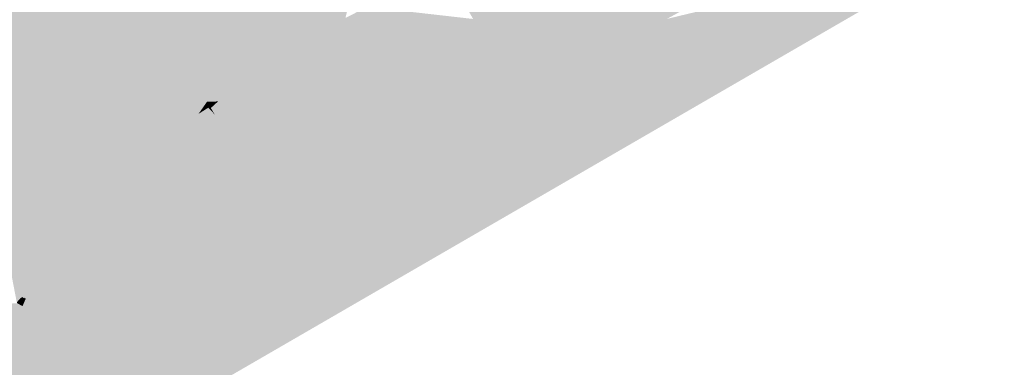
# Model space of a CAD drawing. Header units: metres. Extents: x 164696 to 183842, y 382615 to 387356.
# Tile 126 of 256: x 182575.44 to 182578.93, y 386565.9 to 386567.13. Entities that reach past the tile are written whole.
import ezdxf

# ---------------------------------------------------------------- set-up
doc = ezdxf.new("R2010")
doc.units = ezdxf.units.M
doc.layers.add('C3D-SURFACE_TINSURFACE', color=7, linetype='Continuous')

msp = doc.modelspace()

# ---------------------------------------------------------------- linework, layer by layer
at = {"layer": 'C3D-SURFACE_TINSURFACE', "color": 1, "linetype": 'Continuous', "lineweight": -3, "true_color": 0xe60000}
for points in [[(182578.5874, 386567.3298), (182576.4543, 386566.0214), (182579.8549, 386567.9892)], [(182576.568, 386567.121), (182576.1882, 386567.8244), (182576.16, 386567.8061)], [(182576.7027, 386567.6092), (182576.1882, 386567.8244), (182576.568, 386567.121)], [(182576.5168, 386567.095), (182576.1319, 386567.7878), (182576.1037, 386567.7695)], [(182576.5424, 386567.108), (182576.16, 386567.8061), (182576.1319, 386567.7878)], [(182576.5424, 386567.108), (182576.1319, 386567.7878), (182576.5168, 386567.095)], [(182576.5424, 386567.108), (182576.568, 386567.121), (182576.16, 386567.8061)], [(182576.5168, 386567.095), (182576.1037, 386567.7695), (182576.0755, 386567.7511)], [(182576.5168, 386567.095), (182576.0474, 386567.7328), (182576.0192, 386567.7145)], [(182576.5168, 386567.095), (182576.0755, 386567.7511), (182576.0474, 386567.7328)], [(182576.5168, 386567.095), (182576.0192, 386567.7145), (182575.897, 386567.1745)], [(182576.6957, 386567.5636), (182576.7027, 386567.6092), (182576.568, 386567.121)], [(182576.6957, 386567.5636), (182576.568, 386567.121), (182576.5936, 386567.1341)], [(182578.3375, 386567.4581), (182577.9821, 386567.1698), (182578.0123, 386567.1162)], [(182578.3375, 386567.4581), (182578.0123, 386567.1162), (182578.3526, 386567.4313)], [(182578.0322, 386567.0731), (182578.3526, 386567.4313), (182578.0123, 386567.1162)], [(182577.1416, 386567.3047), (182577.1261, 386567.2959), (182577.0973, 386567.0816)], [(182577.1416, 386567.3047), (182577.0973, 386567.0816), (182577.1511, 386567.2904)], [(182575.3667, 386567.2679), (182575.726, 386566.6045), (182575.897, 386567.1745)], [(182575.3667, 386567.2679), (182575.4055, 386567.1454), (182575.726, 386566.6045)], [(182577.0578, 386567.2345), (182577.0973, 386567.0816), (182577.1106, 386567.2871)], [(182577.1261, 386567.2959), (182577.1106, 386567.2871), (182577.0973, 386567.0816)], [(182577.1923, 386567.2247), (182577.1511, 386567.2904), (182577.0973, 386567.0816)], [(182577.2406, 386567.2805), (182577.2084, 386567.2645), (182577.1894, 386566.9882)], [(182577.2406, 386567.2805), (182577.1894, 386566.9882), (182577.2562, 386567.2348)], [(182577.2084, 386567.2645), (182577.1923, 386567.2247), (182577.1894, 386566.9882)], [(182577.0578, 386567.2345), (182577.0316, 386567.1559), (182577.0973, 386567.0816)], [(182577.6691, 386567.2274), (182577.7018, 386567.2497), (182577.1894, 386566.9882)], [(182577.7018, 386567.2497), (182577.4799, 386567.1711), (182577.1894, 386566.9882)], [(182577.4799, 386567.1711), (182577.2562, 386567.2348), (182577.1894, 386566.9882)], [(182577.1923, 386567.2247), (182577.0973, 386567.0816), (182577.1894, 386566.9882)], [(182577.6691, 386567.2274), (182577.1894, 386566.9882), (182577.1944, 386566.9718)], [(182577.8353, 386567.2202), (182577.6691, 386567.2274), (182577.1944, 386566.9718)], [(182577.8353, 386567.2202), (182577.1944, 386566.9718), (182577.8514, 386567.1952)], [(182577.8514, 386567.1952), (182577.1944, 386566.9718), (182577.7329, 386567.1305)], [(182575.726, 386566.6045), (182575.9142, 386567.1443), (182575.897, 386567.1745)], [(182576.4198, 386567.0254), (182575.897, 386567.1745), (182575.9142, 386567.1443)], [(182576.5168, 386567.095), (182575.897, 386567.1745), (182576.4198, 386567.0254)], [(182576.6448, 386567.1601), (182576.6192, 386567.1471), (182577.1183, 386567.0388)], [(182576.6576, 386567.1666), (182576.6448, 386567.1601), (182577.1183, 386567.0388)], [(182576.6576, 386567.1666), (182577.1183, 386567.0388), (182576.7078, 386567.162)], [(182576.733, 386567.166), (182576.7078, 386567.162), (182577.1183, 386567.0388)], [(182576.733, 386567.166), (182577.1183, 386567.0388), (182577.0459, 386567.1304)], [(182577.9706, 386567.1877), (182577.7329, 386567.1305), (182577.1944, 386566.9718)], [(182577.9706, 386567.1877), (182577.1944, 386566.9718), (182577.9821, 386567.1698)], [(182578.0123, 386567.1162), (182577.9821, 386567.1698), (182577.1944, 386566.9718)], [(182575.4055, 386567.1454), (182575.4982, 386566.9571), (182575.726, 386566.6045)], [(182575.726, 386566.6045), (182575.8059, 386566.6506), (182575.9142, 386567.1443)], [(182575.8059, 386566.6506), (182575.9396, 386567.1053), (182575.9142, 386567.1443)], [(182576.4198, 386567.0254), (182575.9142, 386567.1443), (182575.9396, 386567.1053)], [(182576.5936, 386567.1341), (182576.568, 386567.121), (182577.1183, 386567.0388)], [(182576.5936, 386567.1341), (182577.1183, 386567.0388), (182576.6192, 386567.1471)], [(182577.0316, 386567.1559), (182577.0459, 386567.1304), (182577.0973, 386567.0816)], [(182577.0459, 386567.1304), (182577.1183, 386567.0388), (182577.0973, 386567.0816)], [(182575.8059, 386566.6506), (182575.8292, 386566.663), (182575.9396, 386567.1053)], [(182575.8526, 386566.6754), (182575.9396, 386567.1053), (182575.8292, 386566.663)], [(182575.8526, 386566.6754), (182575.972, 386567.0506), (182575.9396, 386567.1053)], [(182576.3507, 386566.981), (182575.9396, 386567.1053), (182575.972, 386567.0506)], [(182576.3507, 386566.981), (182576.4198, 386567.0254), (182575.9396, 386567.1053)], [(182576.489, 386567.0698), (182576.5168, 386567.095), (182576.4198, 386567.0254)], [(182576.568, 386567.121), (182576.489, 386567.0698), (182577.1183, 386567.0388)], [(182576.568, 386567.121), (182576.5424, 386567.108), (182576.489, 386567.0698)], [(182576.5424, 386567.108), (182576.5168, 386567.095), (182576.489, 386567.0698)], [(182578.0322, 386567.0731), (182578.0123, 386567.1162), (182577.1944, 386566.9718)], [(182576.489, 386567.0698), (182576.3643, 386566.4516), (182576.3912, 386566.4094)], [(182576.489, 386567.0698), (182576.4198, 386567.0254), (182576.3643, 386566.4516)], [(182576.489, 386567.0698), (182576.3912, 386566.4094), (182577.1183, 386567.0388)], [(182577.1894, 386566.9882), (182577.0973, 386567.0816), (182577.1183, 386567.0388)], [(182578.0322, 386567.0731), (182577.1944, 386566.9718), (182577.7893, 386567.0246)], [(182575.1532, 386566.9629), (182575.6392, 386566.5555), (182575.4087, 386567.0268)], [(182575.4982, 386566.9571), (182575.4087, 386567.0268), (182575.6392, 386566.5555)], [(182575.8526, 386566.6754), (182575.8759, 386566.6878), (182575.972, 386567.0506)], [(182575.972, 386567.0506), (182575.8759, 386566.6878), (182575.8993, 386566.7002)], [(182576.0044, 386566.996), (182575.972, 386567.0506), (182575.8993, 386566.7002)], [(182575.972, 386567.0506), (182576.0044, 386566.996), (182576.2815, 386566.9365)], [(182576.3507, 386566.981), (182575.972, 386567.0506), (182576.2815, 386566.9365)], [(182576.3507, 386566.981), (182576.2993, 386566.5446), (182576.4198, 386567.0254)], [(182576.3212, 386566.511), (182576.4198, 386567.0254), (182576.2993, 386566.5446)], [(182576.3212, 386566.511), (182576.3643, 386566.4516), (182576.4198, 386567.0254)], [(182577.1183, 386567.0388), (182576.3912, 386566.4094), (182576.4181, 386566.3671)], [(182577.1944, 386566.9718), (182577.1183, 386567.0388), (182576.4181, 386566.3671)], [(182577.7893, 386567.0246), (182577.1944, 386566.9718), (182576.5008, 386566.2152)], [(182577.7893, 386567.0246), (182576.5008, 386566.2152), (182577.7135, 386566.8689)], [(182577.1944, 386566.9718), (182577.1894, 386566.9882), (182577.1183, 386567.0388)], [(182575.9226, 386566.7127), (182576.0044, 386566.996), (182575.8993, 386566.7002)], [(182575.9226, 386566.7127), (182575.946, 386566.7251), (182576.0044, 386566.996)], [(182575.946, 386566.7251), (182575.9694, 386566.7375), (182576.0044, 386566.996)], [(182576.0353, 386566.9493), (182576.0044, 386566.996), (182575.9694, 386566.7375)], [(182576.0044, 386566.996), (182576.0353, 386566.9493), (182576.2815, 386566.9365)], [(182575.1532, 386566.9629), (182575.0881, 386566.7702), (182575.6392, 386566.5555)], [(182575.4982, 386566.9571), (182575.6392, 386566.5555), (182575.726, 386566.6045)], [(182576.0353, 386566.9493), (182575.9694, 386566.7375), (182575.9927, 386566.7499)], [(182576.0353, 386566.9493), (182575.9927, 386566.7499), (182576.0488, 386566.9269)], [(182576.0353, 386566.9493), (182576.0488, 386566.9269), (182576.2457, 386566.9045)], [(182576.0353, 386566.9493), (182576.2457, 386566.9045), (182576.2815, 386566.9365)], [(182576.2554, 386566.6117), (182576.3507, 386566.981), (182576.2815, 386566.9365)], [(182576.2554, 386566.6117), (182576.2774, 386566.5781), (182576.3507, 386566.981)], [(182576.3507, 386566.981), (182576.2774, 386566.5781), (182576.2993, 386566.5446)], [(182577.1944, 386566.9718), (182576.4181, 386566.3671), (182576.4451, 386566.3274)], [(182577.1944, 386566.9718), (182576.4451, 386566.3274), (182576.4723, 386566.2755)], [(182577.1944, 386566.9718), (182576.4723, 386566.2755), (182576.5008, 386566.2152)], [(182576.0488, 386566.9269), (182575.9927, 386566.7499), (182576.0161, 386566.7623)], [(182576.0623, 386566.9044), (182576.0488, 386566.9269), (182576.0161, 386566.7623)], [(182576.0623, 386566.9044), (182576.2111, 386566.8824), (182576.0488, 386566.9269)], [(182576.0488, 386566.9269), (182576.2111, 386566.8824), (182576.2457, 386566.9045)], [(182576.2554, 386566.6117), (182576.2815, 386566.9365), (182576.2457, 386566.9045)], [(182576.0623, 386566.9044), (182576.0161, 386566.7623), (182576.0394, 386566.7748)], [(182576.0758, 386566.882), (182576.0623, 386566.9044), (182576.0394, 386566.7748)], [(182576.0758, 386566.882), (182576.0394, 386566.7748), (182576.0724, 386566.7939)], [(182576.0758, 386566.882), (182576.1764, 386566.8603), (182576.0623, 386566.9044)], [(182576.0623, 386566.9044), (182576.1764, 386566.8603), (182576.2111, 386566.8824)], [(182576.0893, 386566.8596), (182576.0758, 386566.882), (182576.0724, 386566.7939)], [(182576.0758, 386566.882), (182576.0893, 386566.8596), (182576.1764, 386566.8603)], [(182576.1432, 386566.7699), (182576.2111, 386566.8824), (182576.1764, 386566.8603)], [(182576.1432, 386566.7699), (182576.2554, 386566.6117), (182576.2111, 386566.8824)], [(182576.2554, 386566.6117), (182576.2457, 386566.9045), (182576.2111, 386566.8824)], [(182577.7135, 386566.8689), (182576.5008, 386566.2152), (182573.2382, 386564.2616)], [(182576.0893, 386566.8596), (182576.0724, 386566.7939), (182576.1027, 386566.8372)], [(182576.0893, 386566.8596), (182576.1417, 386566.8381), (182576.1764, 386566.8603)], [(182576.0893, 386566.8596), (182576.1027, 386566.8372), (182576.1417, 386566.8381)], [(182576.1432, 386566.7699), (182576.1764, 386566.8603), (182576.1417, 386566.8381)], [(182576.1027, 386566.8372), (182576.0724, 386566.7939), (182576.1071, 386566.816)], [(182576.1297, 386566.7923), (182576.1071, 386566.816), (182576.0724, 386566.7939)], [(182576.1027, 386566.8372), (182576.1162, 386566.8148), (182576.1417, 386566.8381)], [(182576.1162, 386566.8148), (182576.1027, 386566.8372), (182576.1071, 386566.816)], [(182576.1297, 386566.7923), (182576.1162, 386566.8148), (182576.1071, 386566.816)], [(182576.1162, 386566.8148), (182576.1297, 386566.7923), (182576.1417, 386566.8381)], [(182576.1432, 386566.7699), (182576.1417, 386566.8381), (182576.1297, 386566.7923)], [(182576.1432, 386566.7699), (182576.0394, 386566.7748), (182576.0161, 386566.7623)], [(182576.1432, 386566.7699), (182576.0724, 386566.7939), (182576.0394, 386566.7748)], [(182576.1432, 386566.7699), (182576.1297, 386566.7923), (182576.0724, 386566.7939)], [(182575.1056, 386566.7309), (182575.6392, 386566.5555), (182575.0881, 386566.7702)], [(182576.2554, 386566.6117), (182575.9927, 386566.7499), (182575.9694, 386566.7375)], [(182576.2554, 386566.6117), (182576.0161, 386566.7623), (182575.9927, 386566.7499)], [(182576.1432, 386566.7699), (182576.0161, 386566.7623), (182576.2554, 386566.6117)], [(182575.1231, 386566.6916), (182575.6392, 386566.5555), (182575.1056, 386566.7309)], [(182575.9226, 386566.7127), (182575.8993, 386566.7002), (182576.2554, 386566.6117)], [(182575.9226, 386566.7127), (182576.2554, 386566.6117), (182575.946, 386566.7251)], [(182575.946, 386566.7251), (182576.2554, 386566.6117), (182575.9694, 386566.7375)], [(182575.1231, 386566.6916), (182575.5524, 386566.5065), (182575.6392, 386566.5555)], [(182575.1231, 386566.6916), (182575.1472, 386566.6423), (182575.5524, 386566.5065)], [(182576.2993, 386566.5446), (182575.8526, 386566.6754), (182575.8292, 386566.663)], [(182575.8526, 386566.6754), (182576.2774, 386566.5781), (182575.8759, 386566.6878)], [(182575.8526, 386566.6754), (182576.2993, 386566.5446), (182576.2774, 386566.5781)], [(182576.2554, 386566.6117), (182575.8993, 386566.7002), (182575.8759, 386566.6878)], [(182576.2554, 386566.6117), (182575.8759, 386566.6878), (182576.2774, 386566.5781)], [(182575.1472, 386566.6423), (182575.1632, 386566.605), (182575.5524, 386566.5065)], [(182576.3431, 386566.4774), (182575.8059, 386566.6506), (182575.726, 386566.6045)], [(182575.8059, 386566.6506), (182576.2993, 386566.5446), (182575.8292, 386566.663)], [(182576.3212, 386566.511), (182576.2993, 386566.5446), (182575.8059, 386566.6506)], [(182576.3431, 386566.4774), (182576.3212, 386566.511), (182575.8059, 386566.6506)], [(182575.1711, 386566.5863), (182575.5104, 386566.4767), (182575.1632, 386566.605)], [(182575.1632, 386566.605), (182575.5104, 386566.4767), (182575.5524, 386566.5065)], [(182575.4764, 386566.1622), (182575.726, 386566.6045), (182575.6392, 386566.5555)], [(182575.8959, 386566.2952), (182575.726, 386566.6045), (182575.4764, 386566.1622)], [(182575.8959, 386566.2952), (182576.3431, 386566.4774), (182575.726, 386566.6045)], [(182575.1711, 386566.5863), (182575.2067, 386566.5601), (182575.5104, 386566.4767)], [(182575.1963, 386566.5297), (182575.4435, 386566.4359), (182575.2056, 386566.5545)], [(182575.1963, 386566.5297), (182575.2134, 386566.4917), (182575.4435, 386566.4359)], [(182575.204, 386566.5584), (182575.5104, 386566.4767), (182575.2067, 386566.5601)], [(182575.2056, 386566.5545), (182575.477, 386566.4563), (182575.204, 386566.5584)], [(182575.204, 386566.5584), (182575.477, 386566.4563), (182575.5104, 386566.4767)], [(182575.2056, 386566.5545), (182575.4435, 386566.4359), (182575.477, 386566.4563)], [(182575.4561, 386566.1411), (182575.4606, 386566.1407), (182575.6392, 386566.5555)], [(182575.4561, 386566.1411), (182575.6392, 386566.5555), (182575.5524, 386566.5065)], [(182575.4764, 386566.1622), (182575.6392, 386566.5555), (182575.4606, 386566.1407)], [(182575.4538, 386566.1433), (182575.4561, 386566.1411), (182575.5524, 386566.5065)], [(182575.4538, 386566.1433), (182575.5524, 386566.5065), (182575.5104, 386566.4767)], [(182576.3431, 386566.4774), (182576.3643, 386566.4516), (182576.3212, 386566.511)], [(182575.2134, 386566.4917), (182575.4101, 386566.4155), (182575.4435, 386566.4359)], [(182575.4511, 386566.1416), (182575.4538, 386566.1433), (182575.5104, 386566.4767)], [(182575.4511, 386566.1416), (182575.5104, 386566.4767), (182575.477, 386566.4563)], [(182575.8959, 386566.2952), (182576.3912, 386566.4094), (182576.3431, 386566.4774)], [(182576.3431, 386566.4774), (182576.3912, 386566.4094), (182576.3643, 386566.4516)], [(182575.4448, 386566.1432), (182575.4435, 386566.4359), (182575.4101, 386566.4155)], [(182575.4482, 386566.1453), (182575.477, 386566.4563), (182575.4435, 386566.4359)], [(182575.4448, 386566.1432), (182575.4482, 386566.1453), (182575.4435, 386566.4359)], [(182575.4482, 386566.1453), (182575.4511, 386566.1416), (182575.477, 386566.4563)], [(182575.4415, 386566.1412), (182575.4101, 386566.4155), (182575.3766, 386566.3951)], [(182575.4282, 386566.1262), (182575.4415, 386566.1412), (182575.3766, 386566.3951)], [(182575.4415, 386566.1412), (182575.4448, 386566.1432), (182575.4101, 386566.4155)], [(182575.5272, 386566.1377), (182576.4181, 386566.3671), (182576.3912, 386566.4094)], [(182575.8959, 386566.2952), (182575.5272, 386566.1377), (182576.3912, 386566.4094)], [(182575.5127, 386566.1232), (182576.4181, 386566.3671), (182575.5093, 386566.1289)], [(182575.5272, 386566.1377), (182575.5093, 386566.1289), (182576.4181, 386566.3671)], [(182575.5127, 386566.1232), (182576.4723, 386566.2755), (182576.4181, 386566.3671)], [(182576.4723, 386566.2755), (182576.4451, 386566.3274), (182576.4181, 386566.3671)], [(182575.5364, 386566.1215), (182576.4723, 386566.2755), (182575.5127, 386566.1232)], [(182575.5364, 386566.1215), (182576.5008, 386566.2152), (182576.4723, 386566.2755)], [(182574.3079, 386564.9893), (182573.2382, 386564.2616), (182576.5008, 386566.2152)], [(182573.9584, 386564.8322), (182574.3079, 386564.9893), (182576.5008, 386566.2152)], [(182573.9584, 386564.8322), (182576.5008, 386566.2152), (182574.7055, 386565.2772)], [(182575.3248, 386565.9737), (182574.7055, 386565.2772), (182576.5008, 386566.2152)], [(182575.3248, 386565.9737), (182576.5008, 386566.2152), (182575.5364, 386566.1215)]]:
    msp.add_solid(points, dxfattribs=at)
at = {"layer": 'C3D-SURFACE_TINSURFACE', "color": 11, "linetype": 'Continuous', "lineweight": -3, "true_color": 0xff8585}
for points in [[(182578.693, 386567.7464), (182578.3526, 386567.4313), (182578.0322, 386567.0731)], [(182578.693, 386567.7464), (182578.0322, 386567.0731), (182578.0442, 386567.0472)], [(182578.693, 386567.7464), (182578.0442, 386567.0472), (182578.5874, 386567.3298)], [(182568.1959, 386561.2424), (182576.4543, 386566.0214), (182578.5874, 386567.3298)], [(182568.1959, 386561.2424), (182578.5874, 386567.3298), (182578.0442, 386567.0472)], [(182575.2705, 386567.3096), (182575.4982, 386566.9571), (182575.4055, 386567.1454)], [(182575.2705, 386567.3096), (182575.4087, 386567.0268), (182575.4982, 386566.9571)], [(182578.0442, 386567.0472), (182578.0322, 386567.0731), (182577.7893, 386567.0246)], [(182568.1959, 386561.2424), (182578.0442, 386567.0472), (182577.7135, 386566.8689)], [(182578.0442, 386567.0472), (182577.7893, 386567.0246), (182577.7135, 386566.8689)], [(182568.1959, 386561.2424), (182577.7135, 386566.8689), (182573.2382, 386564.2616)], [(182575.4487, 386566.113), (182575.8959, 386566.2952), (182575.4764, 386566.1622)], [(182575.4487, 386566.113), (182575.5272, 386566.1377), (182575.8959, 386566.2952)], [(182575.4487, 386566.113), (182575.4764, 386566.1622), (182575.4606, 386566.1407)], [(182574.9093, 386566.1038), (182575.4487, 386566.113), (182575.43, 386566.1228)], [(182574.9093, 386566.1038), (182575.2595, 386565.9097), (182575.4487, 386566.113)], [(182575.4487, 386566.113), (182575.2595, 386565.9097), (182575.3248, 386565.9737)], [(182575.4487, 386566.113), (182575.3248, 386565.9737), (182575.5364, 386566.1215)], [(182575.4487, 386566.113), (182575.4415, 386566.1412), (182575.4282, 386566.1262)], [(182575.4487, 386566.113), (182575.4282, 386566.1262), (182575.43, 386566.1228)], [(182575.4487, 386566.113), (182575.4448, 386566.1432), (182575.4415, 386566.1412)], [(182575.4487, 386566.113), (182575.4482, 386566.1453), (182575.4448, 386566.1432)], [(182575.4487, 386566.113), (182575.4511, 386566.1416), (182575.4482, 386566.1453)], [(182575.4487, 386566.113), (182575.4538, 386566.1433), (182575.4511, 386566.1416)], [(182575.4487, 386566.113), (182575.4561, 386566.1411), (182575.4538, 386566.1433)], [(182575.4487, 386566.113), (182575.4606, 386566.1407), (182575.4561, 386566.1411)], [(182575.4487, 386566.113), (182575.5093, 386566.1289), (182575.5272, 386566.1377)], [(182575.4487, 386566.113), (182575.5127, 386566.1232), (182575.5093, 386566.1289)], [(182575.4487, 386566.113), (182575.5364, 386566.1215), (182575.5127, 386566.1232)]]:
    msp.add_solid(points, dxfattribs=at)

doc.saveas('drawing.dxf')
